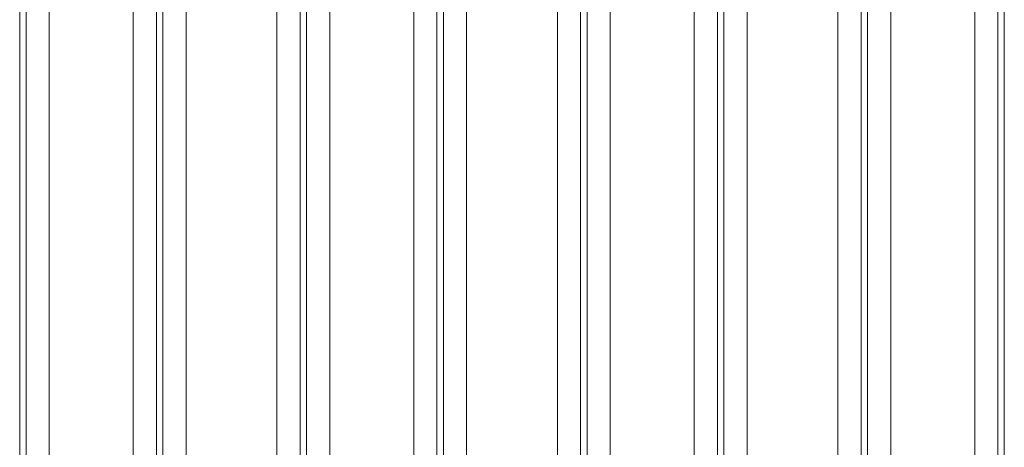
# Model space of a CAD drawing. Header units: millimetres. Extents: x 5 to 415, y 5 to 292.
# Tile 121 of 197: x 343.76 to 356.44, y 157.57 to 163.07. Entities that reach past the tile are written whole.
import ezdxf

# ---------------------------------------------------------------- set-up
doc = ezdxf.new("R2010")
doc.units = ezdxf.units.MM
doc.layers.add('Sichtbar schmal (ISO)', color=7, linetype='Continuous', lineweight=18)

msp = doc.modelspace()

# ---------------------------------------------------------------- linework, layer by layer
at = {"layer": 'Sichtbar schmal (ISO)'}
for p, q in [((345.90179532, 151.10718735), (345.90179562, 172.09147546)), ((347.07198267, 151.1071697), (347.07198232, 172.09147563)), ((349.51474554, 151.10714882), (349.51474615, 172.09147546)), ((350.68493366, 151.10714899), (350.68493289, 172.09147563)), ((353.12769556, 151.10718062), (353.12769668, 172.09147546)), ((354.29788465, 151.10721373), (354.29788346, 172.09147563)), ((343.75789053, 171.67579899), (343.75789029, 151.52434732)), ((345.6029372, 151.52431495), (345.60293694, 171.67579758)), ((347.3708411, 171.67579899), (347.37084086, 151.52421901)), ((349.21588777, 151.52418823), (349.21588751, 171.67579758)), ((350.98379167, 171.67579899), (350.98379143, 151.52412602)), ((352.82883834, 151.5241132), (352.82883808, 171.67579758)), ((354.59674224, 171.67579899), (354.596742, 151.5241221)), ((356.44178891, 151.524138), (356.44178865, 171.67579758)), ((343.84070548, 152.13595153), (343.84070551, 171.09415091)), ((344.13956391, 152.13595153), (344.13956393, 171.09415066)), ((345.22126375, 171.09415067), (345.22126342, 152.13592836)), ((345.52012178, 171.09414937), (345.52012191, 152.13592846)), ((347.45365605, 152.13573489), (347.45365608, 171.09415091)), ((347.75251448, 152.13573489), (347.7525145, 171.09415066)), ((348.83421432, 171.09415067), (348.83421399, 152.13571049)), ((349.13307234, 171.09414936), (349.13307247, 152.13571015)), ((351.06660662, 152.13553843), (351.06660665, 171.09415091)), ((351.36546505, 152.13553843), (351.36546507, 171.09415066)), ((352.44716489, 171.09415067), (352.44716456, 152.13552539)), ((352.74602292, 171.09414937), (352.74602305, 152.13552548)), ((354.67955719, 152.13542872), (354.67955723, 171.09415091)), ((354.97841562, 152.13542872), (354.97841564, 171.09415066)), ((356.06011546, 171.09415067), (356.06011513, 152.13543965)), ((356.35897349, 171.09414937), (356.35897362, 152.13543974))]:
    msp.add_line(p, q, dxfattribs=at)

doc.saveas('drawing.dxf')
